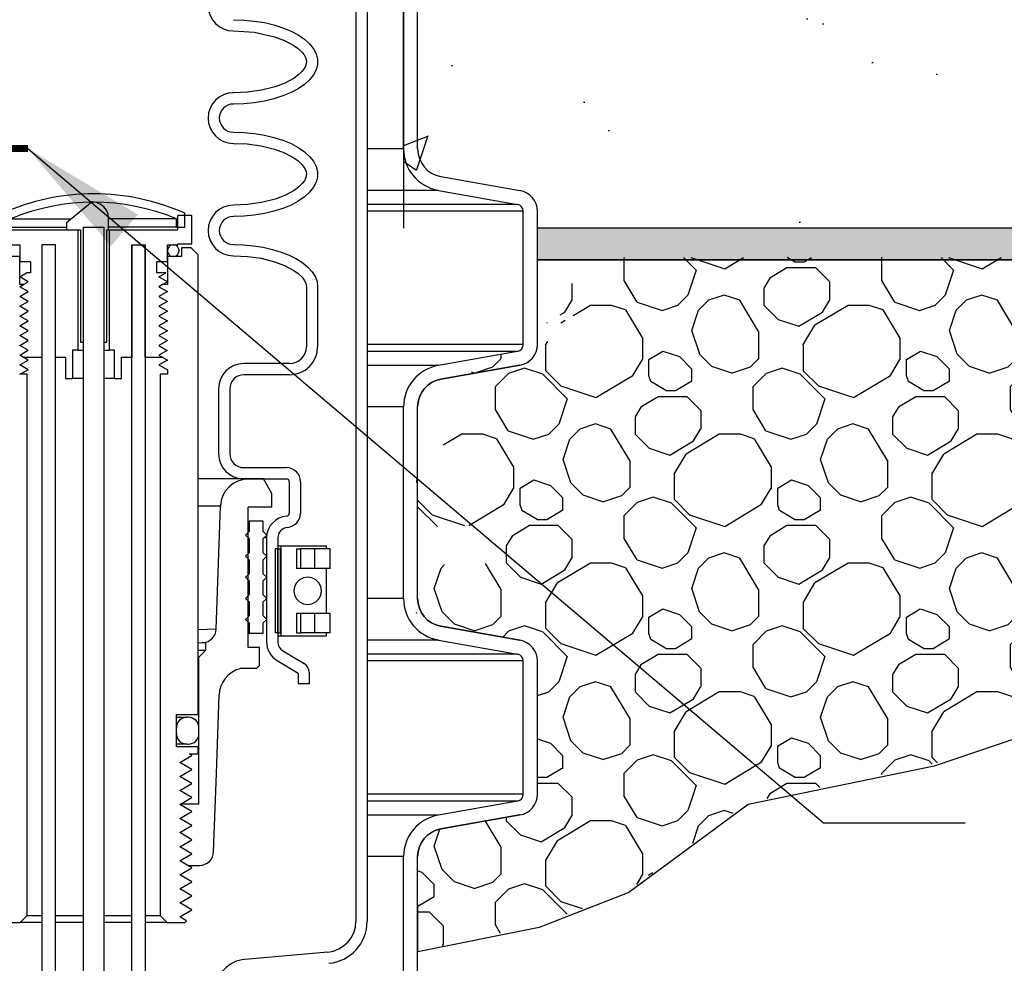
# Model space of a CAD drawing. Extents: x -1276 to 451, y 2026 to 3394.
# Tile 55 of 104: x -537.66 to -528.9, y 3176.04 to 3184.43. Entities that reach past the tile are written whole.
import ezdxf

# ---------------------------------------------------------------- set-up
doc = ezdxf.new("R2010")
doc.units = 0
doc.header["$MEASUREMENT"] = 0
doc.layers.get('0').update_dxf_attribs({"linetype": 'CONTINUOUS'})
doc.layers.get('DEFPOINTS').update_dxf_attribs({"linetype": 'CONTINUOUS'})
for name, color, linetype in [('CONCRETE', 3, 'CONTINUOUS'), ('CONCRETE-HATCH', 2, 'CONTINUOUS'), ('PEAGRAVEL-HATCH', 7, 'CONTINUOUS'), ('SPILL-BUCKET', 1, 'CONTINUOUS'), ('TAG', 3, 'CONTINUOUS'), ('TEXT', 3, 'CONTINUOUS')]:
    doc.layers.add(name, color=color, linetype=linetype)
doc.styles.add('SIMPLEX', font='simplex')
doc.dimstyles.new('DIM12', dxfattribs={"dimscale": 12, "dimtxt": 0.09375, "dimasz": 0.09375, "dimexe": 0.0625, "dimexo": 0.0625, "dimgap": 0.0625, "dimtad": 1, "dimdec": 4, "dimzin": 3, "dimdsep": 46, "dimlunit": 4, "dimtxsty": 'SIMPLEX', "dimcen": 0, "dimclrd": 3, "dimclre": 3, "dimclrt": 3, "dimadec": 0, "dimazin": 0, "dimtfac": 1, "dimtdec": 4, "dimtmove": 0, "dimatfit": 3, "dimfxl": 1, "dimfrac": 2, "dimtolj": 1, "dimtzin": 3, "dimarcsym": 0})

msp = doc.modelspace()

# ---------------------------------------------------------------- hatches: boundary and pattern name
at = {"layer": 'CONCRETE', "linetype": 'Continuous'}
h = msp.add_hatch(color=256, dxfattribs=at)
h.paths.add_polyline_path([(-528.24873, 3182.57429), (-533.04945, 3182.57429), (-533.04945, 3182.29304), (-528.24873, 3182.29304)])
h.paths.add_polyline_path([(-507.17777, 3182.57429), (-528.24873, 3182.57429), (-528.24873, 3182.29304), (-525.17452, 3182.29304), (-507.24806, 3182.29304)])
at = {"layer": 'CONCRETE-HATCH', "linetype": 'Continuous'}
h = msp.add_hatch(dxfattribs=at)
h.set_pattern_fill('AR-CONC', color=256, scale=0.5, style=0)
h.set_pattern_definition([(50, (4863.9127, 1710.789), (3.5863009, -0.3137607), [0.375, -4.125]), (355, (4863.9127, 1710.789), (-0.6937567, 3.7609607), [0.3, -3.3]), (100.4514, (4864.2115, 1710.763), (2.892547, 3.4471977), [0.318701, -3.5057106]), (46.1842, (4863.9127, 1711.789), (5.3362052, -0.827595), [0.5625, -6.1875]), (96.6356, (4864.3574, 1711.72), (4.6733135, 4.8705894), [0.4780514, -5.258565]), (351.1842, (4863.9127, 1711.789), (4.6733097, 4.870593), [0.45, -4.95]), (21, (4864.4127, 1711.539), (2.9845353, -2.0130945), [0.375, -4.125]), (326, (4864.4127, 1711.539), (1.2165767, 3.6257502), [0.3, -3.3]), (71.4514, (4864.6614, 1711.3713), (4.2011131, 1.6126525), [0.318701, -3.5057106]), (37.5, (4863.9127, 1710.7891), (0.06079928, 1.66446927), [0, -3.26, 0, -3.35, 0, -3.3125]), (7.5, (4863.9127, 1710.789), (1.3153477, 1.97205856), [0, -1.91, 0, -3.185, 0, -1.2625]), (327.5, (4862.7977, 1710.7891), (2.66911218, -0.11277436), [0, -1.25, 0, -3.9, 0, -5.175]), (317.5, (4862.2977, 1710.789), (2.9159308, 0.5005249), [0, -1.625, 0, -2.59, 0, -3.675])])
h.paths.add_polyline_path([(-521.24873, 3190.01179), (-525.26624, 3190.01179), (-533.26624, 3191.01179), (-534.90239, 3191.01179), (-534.90239, 3188.65134), (-534.23992, 3188.34981), (-534.23992, 3182.57429), (-521.24873, 3182.57429)])
h.paths.add_polyline_path([(-505.1584, 3187.26024), (-506.2418, 3188.0334), (-505.74737, 3190.01179), (-521.24873, 3190.01179), (-521.24873, 3182.57429), (-507.60611, 3182.57429), (-506.93053, 3185.27755), (-508.00566, 3186.1799)])
at = {"layer": 'PEAGRAVEL-HATCH', "linetype": 'Continuous'}
h = msp.add_hatch(dxfattribs=at)
h.set_pattern_fill('K13', color=256, scale=0.15, angle=45, style=0)
h.set_pattern_definition([(161.565051, (4865.2583, 1712.2383), (-1.14551299, 1.14551298), [0.14626636, -3.47616375]), (198.434949, (4865.3509, 1711.64495), (-1.14551299, -1.14551298), [0.16744596, -3.45498417]), (108.434949, (4864.90135, 1711.76), (-1.14551298, 1.14551299), [0.22028468, -3.40214544]), (120.9637565, (4865.42544, 1711.95976), (-1.14551299, 1.145512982), [0.32483496, -6.35459616]), (341.565051, (4865.7187, 1712.9322), (-1.14551299, 1.14551298), [0.1554204, -3.4670097]), (30.9637565, (4865.5953, 1712.85816), (-1.145512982, -1.14551299), [0.1439368, -6.5354943]), (108.434949, (4865.6122, 1712.6612), (-1.14551298, 1.14551299), [0.05341206, -3.56901807]), (30.9637565, (4865.8322, 1712.58094), (-1.145512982, -1.14551299), [0.16862143, -6.51080967]), (239.0362435, (4865.5244, 1712.434), (1.14551299, 1.145512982), [0.1008757, -6.5785554]), (210.9637565, (4865.6782, 1712.5263), (-1.145512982, -1.14551299), [0.17938317, -6.50004795]), (59.0362435, (4865.9936, 1712.13347), (1.14551299, 1.145512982), [0.12110556, -6.55832556]), (315, (4865.9352, 1712.5263), (2.29102597, -4e-16), [0.17078245, -1.44921754]), (341.565051, (4865.5986, 1712.06856), (-1.14551299, 1.14551298), [0.19435985, -3.4280703]), (30.9637565, (4865.783, 1712.0071), (-1.145512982, -1.14551299), [0.24562133, -6.4338098]), (59.0362435, (4865.4528, 1712.7166), (1.14551299, 1.145512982), [0.16473804, -6.5146931]), (30.9637565, (4865.124, 1712.51936), (-1.145512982, -1.14551299), [0.3834064, -6.2960247]), (341.565051, (4865.95776, 1711.4778), (-1.14551299, 1.14551298), [0.3286329, -3.29379723]), (59.0362435, (4865.8205, 1711.8389), (1.14551299, 1.145512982), [0.20742305, -6.47200807]), (210.9637565, (4866.2218, 1712.1935), (-1.145512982, -1.14551299), [0.34352754, -6.3359036]), (300.9637565, (4866.5322, 1712.15255), (-1.14551299, 1.145512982), [0.29321556, -6.38621554]), (225, (4865.9405, 1711.1387), (-4e-16, -2.29102597), [0.12587075, -1.49412926]), (251.565051, (4866.01495, 1711.3621), (1.14551298, 1.14551299), [0.23552048, -3.38690964]), (18.434949, (4865.7127, 1711.0034), (-1.14551299, -1.14551298), [0.1462591, -3.476171]), (341.565051, (4865.4905, 1711.0775), (-1.14551299, 1.14551298), [0.2342041, -3.388226]), (198.434949, (4865.6348, 1711.63476), (-1.14551299, -1.14551298), [0.1501193, -3.47231085]), (161.565051, (4865.796, 1711.581), (-1.14551299, 1.14551298), [0.1699328, -3.4524973]), (225, (4865.4924, 1711.5873), (-4e-16, -2.29102597), [0.16430493, -1.45569507]), (135, (4866.015, 1711.3621), (-2.29102597, 0), [0.3096043, -1.3103957]), (135, (4865.9578, 1711.4778), (-2.29102597, 0), [0.1941188, -1.4258812]), (180, (4866.4094, 1712.1935), (-1.14551298, 1.14551298), [0.18757007, -2.1034559]), (270, (4865.8205, 1711.8389), (-1.14551298, 1.14551298), [0.22385385, -2.06717212]), (270, (4866.683, 1711.9011), (-1.14551298, 1.14551298), [0.1137452, -2.17728075]), (161.565051, (4866.5322, 1712.15255), (-1.14551299, 1.14551298), [0.12948223, -3.4929479]), (315, (4865.8662, 1712.883), (2.29102597, -4e-16), [0.15646197, -1.46353803]), (90, (4865.9768, 1712.6677), (-1.14551298, 1.14551298), [0.10473996, -2.186286]), (90, (4865.5953, 1712.7119), (-1.14551298, 1.14551298), [0.14628494, -2.14474104]), (0, (4865.746, 1712.5809), (-1.14551298, 1.14551298), [0.08624347, -2.2047825]), (149.0362435, (4865.74597, 1712.58094), (-1.145512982, 1.14551299), [0.1560122, -6.52341894]), (90, (4865.3762, 1711.268), (-1.14551298, 1.14551298), [0.2031168, -2.08790918]), (120.9637565, (4865.49053, 1711.07747), (-1.14551299, 1.145512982), [0.2221811, -6.45725002]), (315, (4864.9013, 1711.76), (2.29102597, -4e-16), [0.150823, -1.469177]), (71.565051, (4864.8317, 1711.969), (1.14551298, 1.14551299), [0.19008, -3.43235013]), (45, (4864.8918, 1712.1493), (0, 2.29102597), [0.12587075, -1.49412926]), (198.434949, (4865.11956, 1712.28456), (-1.14551299, -1.14551298), [0.1462591, -3.476171]), (341.565051, (4865.008, 1711.65335), (-1.14551299, 1.14551298), [0.1939975, -3.42843263]), (45, (4865.3509, 1711.645), (0, 2.29102597), [0.10542878, -1.51457123]), (270, (4865.4254, 1711.9598), (-1.14551298, 1.14551298), [0.2402591, -2.05076686]), (135, (4865.5986, 1712.0686), (-2.29102597, 0), [0.17837246, -1.44162755]), (180, (4865.9352, 1712.5263), (-1.14551298, 1.14551298), [0.2569598, -2.03406617]), (270, (4865.4725, 1712.3475), (-1.14551298, 1.14551298), [0.1528189, -2.13820706]), (270, (4866.0559, 1712.4055), (-1.14551298, 1.14551298), [0.16822163, -2.12280434]), (270, (4865.5375, 1712.9329), (-1.14551298, 1.14551298), [0.07500263, -2.21602334])])
edge = h.paths.add_edge_path()
edge.add_line((-534.13502, 3178.9267), (-534.1177, 3179.28143))
edge.add_arc((-533.86787, 3179.28143), 0.24983, 180, 259.999996)
edge.add_line((-533.91125, 3179.0354), (-533.20763, 3178.91133))
edge.add_arc((-533.24017, 3178.7268), 0.18737, 0, 79.999996, ccw=False)
edge.add_line((-533.0528, 3178.7268), (-533.0528, 3177.54228))
edge.add_arc((-533.24017, 3177.54228), 0.18737, -80.000083, 0, ccw=False)
edge.add_line((-533.20763, 3177.35775), (-533.91278, 3177.23341))
edge.add_arc((-533.8688, 3176.98843), 0.2489, 100.179454, 180.179619)
edge.add_line((-534.1177, 3176.98765), (-534.11507, 3176.14928))
edge.add_line((-534.11507, 3176.14928), (-533.03298, 3176.37917))
edge.add_line((-533.03298, 3176.37917), (-532.23648, 3176.69117))
edge.add_line((-532.23648, 3176.69117), (-531.17447, 3177.47117))
edge.add_line((-531.17447, 3177.47117), (-529.51898, 3177.81437))
edge.add_line((-529.51898, 3177.81437), (-528.22271, 3178.25117))
edge.add_line((-528.22271, 3178.25117), (-527.20755, 3178.93757))
edge.add_line((-527.20755, 3178.93757), (-526.53072, 3179.39624))
edge.add_line((-526.53072, 3179.39624), (-525.84881, 3179.65517))
edge.add_line((-525.84881, 3179.65517), (-524.75556, 3179.71757))
edge.add_line((-524.75556, 3179.71757), (-523.99462, 3180.04058))
edge.add_line((-523.99462, 3180.04058), (-523.74041, 3180.55997))
edge.add_line((-523.74041, 3180.55997), (-523.4749, 3181.37118))
edge.add_line((-523.4749, 3181.37118), (-523.3812, 3182.31428))
edge.add_line((-523.3812, 3182.31428), (-532.71333, 3182.31428))
edge.add_line((-532.71333, 3182.31428), (-532.64312, 3182.27423))
edge.add_line((-532.64312, 3182.27423), (-532.57169, 3182.21986))
edge.add_line((-532.57169, 3182.21986), (-532.51518, 3182.16015))
edge.add_line((-532.51518, 3182.16015), (-532.4864, 3182.11644))
edge.add_line((-532.4864, 3182.11644), (-533.27861, 3182.01173))
edge.add_line((-533.27861, 3182.01173), (-533.12756, 3181.88998))
edge.add_line((-533.12756, 3181.88998), (-533.14941, 3181.82228))
edge.add_line((-533.14941, 3181.82228), (-532.53277, 3181.78326))
edge.add_line((-532.53277, 3181.78326), (-532.99317, 3181.73166))
edge.add_line((-532.99317, 3181.73166), (-532.59301, 3181.72409))
edge.add_line((-532.59301, 3181.72409), (-532.64312, 3181.6889))
edge.add_line((-532.64312, 3181.6889), (-532.72895, 3181.64146))
edge.add_line((-532.72895, 3181.64146), (-532.82544, 3181.60254))
edge.add_line((-532.82544, 3181.60254), (-532.89474, 3181.58122))
edge.add_line((-532.89474, 3181.58122), (-532.9683, 3181.56523))
edge.add_line((-532.9683, 3181.56523), (-533.044, 3181.5535))
edge.add_line((-533.044, 3181.5535), (-533.12183, 3181.54604))
edge.add_line((-533.12183, 3181.54604), (-533.20073, 3181.5439))
edge.add_line((-533.20073, 3181.5439), (-533.21794, 3181.54039))
edge.add_line((-533.21794, 3181.54039), (-533.23379, 3181.53326))
edge.add_line((-533.23379, 3181.53326), (-533.85856, 3181.17288))
edge.add_line((-533.85856, 3181.17288), (-533.88015, 3181.14937))
edge.add_line((-533.88015, 3181.14937), (-533.88948, 3181.1185))
edge.add_line((-533.88948, 3181.1185), (-533.88948, 3180.46387))
edge.add_line((-533.88948, 3180.46387), (-533.87199, 3180.42166))
edge.add_line((-533.87199, 3180.42166), (-533.82977, 3180.40417))
edge.add_line((-533.82977, 3180.40417), (-534.39886, 3180.28014))
edge.add_line((-534.39886, 3180.28014), (-533.34817, 3180.39452))
edge.add_line((-533.34817, 3180.39452), (-533.3082, 3180.36813))
edge.add_line((-533.3082, 3180.36813), (-533.28426, 3180.33381))
edge.add_line((-533.28426, 3180.33381), (-534.1177, 3180.25547))
edge.add_line((-534.1177, 3180.25547), (-534.1177, 3179.91473))
edge.add_line((-534.1177, 3179.91473), (-533.28252, 3179.94537))
edge.add_line((-533.28252, 3179.94537), (-533.3082, 3179.90713))
edge.add_line((-533.3082, 3179.90713), (-533.35747, 3179.87745))
edge.add_line((-533.35747, 3179.87745), (-533.39264, 3179.87215))
edge.add_line((-533.39264, 3179.87215), (-533.4416, 3179.86058))
edge.add_line((-533.4416, 3179.86058), (-533.47708, 3179.83611))
edge.add_line((-533.47708, 3179.83611), (-533.49913, 3179.8057))
edge.add_line((-533.49913, 3179.8057), (-533.51312, 3179.75167))
edge.add_line((-533.51312, 3179.75167), (-533.51312, 3179.59175))
edge.add_line((-533.51312, 3179.59175), (-534.13502, 3179.57706))
edge.add_line((-534.13502, 3179.57706), (-534.13502, 3178.9267))

# ---------------------------------------------------------------- linework, layer by layer
msp.add_lwpolyline([(-528.22634, 3178.22994), (-529.52262, 3177.79314), (-531.1781, 3177.44993), (-532.24011, 3176.66993), (-533.03662, 3176.35793), (-534.11504, 3176.14019), (-534.11504, 3176.14019), (-534.1177, 3176.98765, -0.3657464), (-533.91125, 3177.23368), (-533.20763, 3177.35775, 0.3639711), (-533.0528, 3177.54228), (-533.0528, 3178.7268, 0.3639755), (-533.20763, 3178.91133), (-533.91125, 3179.0354, -0.3639702), (-534.1177, 3179.28143), (-534.1177, 3180.98492, -0.3639694), (-533.91125, 3181.23095), (-533.20763, 3181.35502, 0.3639651), (-533.0528, 3181.53954), (-533.0528, 3182.29304), (-523.38483, 3182.29304)], format="xyb")
at = {"layer": 'CONCRETE', "color": 3}
for p, q in [((-507.17777, 3182.57429), (-533.05149, 3182.57429)), ((-507.24806, 3182.29304), (-533.0528, 3182.29304))]:
    msp.add_line(p, q, dxfattribs=at)
at = {"layer": 'DEFPOINTS', "linetype": 'Continuous'}
msp.add_lwpolyline([(-534.23939, 3182.57429), (-534.23939, 3188.34981), (-534.90186, 3188.65134), (-534.90186, 3191.01179)], dxfattribs=at)
at = {"layer": 'SPILL-BUCKET', "color": 1, "linetype": 'Continuous'}
for p, q in [((-534.66669, 3190.61039), (-534.66669, 3176.41283)), ((-534.56676, 3190.61039), (-534.56676, 3176.41283)), ((-534.24261, 3183.2787), (-534.24261, 3184.98219)), ((-534.1177, 3183.2787), (-534.1177, 3184.98219)), ((-535.7566, 3184.42672), (-535.66266, 3184.42377)), ((-535.66266, 3184.42377), (-535.57021, 3184.41495)), ((-535.57021, 3184.41495), (-535.48069, 3184.40041)), ((-535.48069, 3184.40041), (-535.39553, 3184.38037)), ((-535.7566, 3184.32679), (-535.57116, 3184.31462)), ((-535.57116, 3184.31462), (-535.3906, 3184.27482)), ((-535.39553, 3184.38037), (-535.31606, 3184.35515)), ((-535.31606, 3184.35515), (-535.24354, 3184.32515)), ((-535.24354, 3184.32515), (-535.17911, 3184.29085)), ((-535.3906, 3184.27482), (-535.3027, 3184.24238)), ((-535.3027, 3184.24238), (-535.21977, 3184.19846)), ((-535.17911, 3184.29085), (-535.12379, 3184.25277)), ((-535.12379, 3184.25277), (-535.07844, 3184.21154)), ((-535.21977, 3184.19846), (-535.18145, 3184.17099)), ((-535.18145, 3184.17099), (-535.14718, 3184.13866)), ((-535.14718, 3184.13866), (-535.1277, 3184.11353)), ((-535.07844, 3184.21154), (-535.04379, 3184.16778)), ((-535.04379, 3184.16778), (-535.02039, 3184.1222)), ((-535.1277, 3184.11353), (-535.11328, 3184.08531)), ((-535.11328, 3184.08531), (-535.10709, 3184.05477)), ((-535.10709, 3184.05477), (-535.11152, 3184.024)), ((-535.02039, 3184.1222), (-535.00859, 3184.07551)), ((-535.00859, 3184.07551), (-535.00859, 3184.02845)), ((-535.14366, 3183.96931), (-535.17742, 3183.93624)), ((-535.12476, 3183.9952), (-535.14366, 3183.96931)), ((-535.11152, 3184.024), (-535.12476, 3183.9952)), ((-535.02039, 3183.98176), (-535.04379, 3183.93618)), ((-535.00859, 3184.02845), (-535.02039, 3183.98176)), ((-535.21547, 3183.90828), (-535.29819, 3183.86351)), ((-535.17742, 3183.93624), (-535.21547, 3183.90828)), ((-535.07844, 3183.89242), (-535.12379, 3183.85118)), ((-535.04379, 3183.93618), (-535.07844, 3183.89242)), ((-535.7566, 3183.77717), (-535.76258, 3183.77717)), ((-535.63124, 3183.78259), (-535.7566, 3183.77717)), ((-535.50743, 3183.79988), (-535.63124, 3183.78259)), ((-535.38617, 3183.83052), (-535.50743, 3183.79988)), ((-535.29819, 3183.86351), (-535.38617, 3183.83052)), ((-535.24354, 3183.7788), (-535.31606, 3183.7488)), ((-535.17911, 3183.81311), (-535.24354, 3183.7788)), ((-535.12379, 3183.85118), (-535.17911, 3183.81311)), ((-535.48069, 3183.70355), (-535.57021, 3183.68901)), ((-535.39553, 3183.72359), (-535.48069, 3183.70355)), ((-535.31606, 3183.7488), (-535.39553, 3183.72359)), ((-535.66266, 3183.68019), (-535.7566, 3183.67723)), ((-535.57021, 3183.68901), (-535.66266, 3183.68019)), ((-535.7566, 3183.4274), (-535.66266, 3183.42445)), ((-535.66266, 3183.42445), (-535.57021, 3183.41563)), ((-535.57021, 3183.41563), (-535.48069, 3183.40109)), ((-535.48069, 3183.40109), (-535.39553, 3183.38105)), ((-535.39553, 3183.38105), (-535.31606, 3183.35583)), ((-535.31606, 3183.35583), (-535.24354, 3183.32584)), ((-535.7566, 3183.32747), (-535.63248, 3183.32219)), ((-535.63248, 3183.32219), (-535.51039, 3183.30535)), ((-535.51039, 3183.30535), (-535.3906, 3183.2755)), ((-535.3906, 3183.2755), (-535.3027, 3183.24306)), ((-535.24354, 3183.32584), (-535.17911, 3183.29153)), ((-535.17911, 3183.29153), (-535.12379, 3183.25346)), ((-535.12379, 3183.25346), (-535.07844, 3183.21222)), ((-535.3027, 3183.24306), (-535.21977, 3183.19915)), ((-535.21977, 3183.19915), (-535.18145, 3183.17167)), ((-535.18145, 3183.17167), (-535.14718, 3183.13934)), ((-535.07844, 3183.21222), (-535.04379, 3183.16846)), ((-535.04379, 3183.16846), (-535.02039, 3183.12288)), ((-535.14718, 3183.13934), (-535.1277, 3183.11421)), ((-535.1277, 3183.11421), (-535.11328, 3183.08599)), ((-535.11328, 3183.08599), (-535.10709, 3183.05545)), ((-535.02039, 3183.12288), (-535.00859, 3183.07619)), ((-535.12476, 3182.99588), (-535.14366, 3182.96999)), ((-535.11152, 3183.02468), (-535.12476, 3182.99588)), ((-535.10709, 3183.05545), (-535.11152, 3183.02468)), ((-535.00859, 3183.02913), (-535.02039, 3182.98244)), ((-535.00859, 3183.07619), (-535.00859, 3183.02913)), ((-533.91125, 3183.03266), (-533.20763, 3182.9086)), ((-535.21547, 3182.90896), (-535.29819, 3182.86419)), ((-535.17742, 3182.93692), (-535.21547, 3182.90896)), ((-535.14366, 3182.96999), (-535.17742, 3182.93692)), ((-535.04379, 3182.93686), (-535.07844, 3182.8931)), ((-535.02039, 3182.98244), (-535.04379, 3182.93686)), ((-533.93294, 3182.90965), (-533.22932, 3182.78558)), ((-535.38617, 3182.83121), (-535.50743, 3182.80056)), ((-535.29819, 3182.86419), (-535.38617, 3182.83121)), ((-535.17911, 3182.81379), (-535.24354, 3182.77949)), ((-535.12379, 3182.85186), (-535.17911, 3182.81379)), ((-535.07844, 3182.8931), (-535.12379, 3182.85186)), ((-537.01334, 3182.80921), (-537.24108, 3182.6226)), ((-536.97538, 3182.80243), (-537.01334, 3182.80921)), ((-536.93992, 3182.78748), (-536.97538, 3182.80243)), ((-536.90937, 3182.76438), (-536.93992, 3182.78748)), ((-536.88598, 3182.7339), (-536.90937, 3182.76438)), ((-536.87113, 3182.69833), (-536.88598, 3182.7339)), ((-535.63124, 3182.78328), (-535.7566, 3182.77785)), ((-535.50743, 3182.80056), (-535.63124, 3182.78328)), ((-535.31606, 3182.74949), (-535.39553, 3182.72427)), ((-535.24354, 3182.77949), (-535.31606, 3182.74949)), ((-536.86593, 3182.66008), (-536.87113, 3182.69833)), ((-536.86593, 3182.56015), (-536.86593, 3182.66008)), ((-536.1257, 3182.68506), (-536.25061, 3182.68506)), ((-536.25061, 3182.56015), (-536.25061, 3182.68506)), ((-536.1257, 3182.43523), (-536.1257, 3182.68506)), ((-535.66266, 3182.68087), (-535.7566, 3182.67792)), ((-535.57021, 3182.68969), (-535.66266, 3182.68087)), ((-535.48069, 3182.70423), (-535.57021, 3182.68969)), ((-535.39553, 3182.72427), (-535.48069, 3182.70423)), ((-533.17771, 3181.53954), (-533.17771, 3182.72407)), ((-533.0528, 3181.53954), (-533.0528, 3182.72407)), ((-537.74959, 3182.56015), (-537.14065, 3182.56015)), ((-537.24108, 3182.6226), (-537.24108, 3182.56015)), ((-537.24108, 3182.56015), (-537.11721, 3182.56015)), ((-537.14065, 3182.56015), (-537.14065, 3181.48838)), ((-537.11721, 3182.56015), (-537.11721, 3181.56083)), ((-537.09317, 3182.58228), (-537.09317, 3181.56083)), ((-536.9058, 3181.56083), (-536.9058, 3182.58228)), ((-536.88299, 3182.56015), (-536.86593, 3182.56015)), ((-536.88299, 3181.56083), (-536.88299, 3182.56015)), ((-536.85955, 3181.48838), (-536.85955, 3182.56015)), ((-536.85955, 3182.56015), (-536.25061, 3182.56015)), ((-537.74959, 3182.42524), (-537.65715, 3182.42524)), ((-537.65715, 3182.42524), (-537.65715, 3182.27534)), ((-537.45979, 3182.42524), (-537.45979, 3181.42592)), ((-537.33987, 3182.42524), (-537.45979, 3182.42524)), ((-537.33987, 3182.42524), (-537.45979, 3182.42524)), ((-537.45979, 3182.42524), (-537.45979, 3171.11797)), ((-537.33987, 3171.11797), (-537.33987, 3182.42524)), ((-537.33987, 3181.42592), (-537.33987, 3182.42524)), ((-536.66033, 3171.11797), (-536.66033, 3182.42524)), ((-536.66033, 3182.42524), (-536.66033, 3181.42592)), ((-536.66033, 3182.42524), (-536.54041, 3182.42524)), ((-536.54041, 3182.42524), (-536.54041, 3171.11797)), ((-536.54041, 3181.42592), (-536.54041, 3182.42524)), ((-536.34305, 3182.27534), (-536.34305, 3182.42524)), ((-536.34305, 3182.42524), (-536.25061, 3182.42524)), ((-536.25061, 3182.43523), (-536.1257, 3182.43523)), ((-536.25061, 3182.42524), (-536.25061, 3182.43523)), ((-535.7566, 3182.42809), (-535.66626, 3182.42535)), ((-535.66626, 3182.42535), (-535.57724, 3182.4172)), ((-535.57724, 3182.4172), (-535.49083, 3182.40373)), ((-535.49083, 3182.40373), (-535.40829, 3182.38516)), ((-535.40829, 3182.38516), (-535.33084, 3182.36175)), ((-535.7566, 3182.32816), (-535.63203, 3182.32284)), ((-535.63203, 3182.32284), (-535.50951, 3182.30587)), ((-535.50951, 3182.30587), (-535.3893, 3182.27578)), ((-535.33084, 3182.36175), (-535.2596, 3182.33384)), ((-535.2596, 3182.33384), (-535.1956, 3182.30185)), ((-535.1956, 3182.30185), (-535.13978, 3182.26622)), ((-537.56222, 3182.27534), (-537.65715, 3182.27534)), ((-537.56222, 3182.27534), (-537.56222, 3182.17541)), ((-536.43798, 3182.17541), (-536.43798, 3182.27534)), ((-536.34305, 3182.27534), (-536.43798, 3182.27534)), ((-535.3893, 3182.27578), (-535.30095, 3182.24297)), ((-535.30095, 3182.24297), (-535.2176, 3182.19843)), ((-535.13978, 3182.26622), (-535.09296, 3182.2275)), ((-535.09296, 3182.2275), (-535.05582, 3182.18623)), ((-537.65715, 3182.14043), (-537.59657, 3182.17541)), ((-537.58186, 3182.09696), (-537.65715, 3182.14043)), ((-537.56222, 3182.17541), (-537.59657, 3182.17541)), ((-536.35776, 3182.17541), (-536.43798, 3182.17541)), ((-536.41834, 3182.14043), (-536.35776, 3182.17541)), ((-536.34305, 3182.09696), (-536.41834, 3182.14043)), ((-535.2176, 3182.19843), (-535.17959, 3182.17088)), ((-535.17959, 3182.17088), (-535.14574, 3182.13841)), ((-535.14574, 3182.13841), (-535.12644, 3182.11301)), ((-535.12644, 3182.11301), (-535.11244, 3182.08448)), ((-535.05582, 3182.18623), (-535.02889, 3182.14303)), ((-535.02889, 3182.14303), (-535.01257, 3182.09852)), ((-537.62426, 3182.07248), (-537.58186, 3182.09696)), ((-536.38546, 3182.07248), (-536.34305, 3182.09696)), ((-535.11244, 3182.08448), (-535.10704, 3182.05334)), ((-535.10704, 3182.05334), (-535.10704, 3181.52003)), ((-535.01257, 3182.09852), (-535.00711, 3182.05334)), ((-535.00711, 3182.05334), (-535.00711, 3181.52003)), ((-537.11721, 3181.56083), (-537.09317, 3181.56083)), ((-536.9058, 3181.56083), (-536.88299, 3181.56083)), ((-537.62426, 3181.42592), (-537.45979, 3181.42592)), ((-537.33987, 3181.42592), (-537.24993, 3181.42592)), ((-537.24993, 3181.42592), (-537.24993, 3181.23855)), ((-537.18747, 3181.48838), (-537.18747, 3181.23855)), ((-537.14065, 3181.48838), (-537.18747, 3181.48838)), ((-537.14065, 3181.48838), (-537.12825, 3181.48838)), ((-537.12825, 3181.48838), (-537.09321, 3181.48838)), ((-536.90573, 3181.48838), (-536.87161, 3181.48838)), ((-536.87161, 3181.48838), (-536.85955, 3181.48838)), ((-536.81273, 3181.48838), (-536.85955, 3181.48838)), ((-536.81273, 3181.23855), (-536.81273, 3181.48838)), ((-536.75027, 3181.42592), (-536.66033, 3181.42592)), ((-536.75027, 3181.23855), (-536.75027, 3181.42592)), ((-536.54041, 3181.42592), (-536.38546, 3181.42592)), ((-533.22932, 3181.47803), (-533.93294, 3181.35397)), ((-535.25694, 3181.37014), (-535.66351, 3181.37014)), ((-533.20763, 3181.35502), (-533.91125, 3181.23095)), ((-537.24993, 3181.23855), (-537.18747, 3181.23855)), ((-537.18104, 3181.23855), (-537.18747, 3181.23855)), ((-537.16219, 3181.23855), (-537.18104, 3181.23855)), ((-537.13222, 3181.23855), (-537.16219, 3181.23855)), ((-537.09317, 3181.23855), (-537.13222, 3181.23855)), ((-536.86722, 3181.23855), (-536.90578, 3181.23855)), ((-536.83765, 3181.23855), (-536.86722, 3181.23855)), ((-536.81907, 3181.23855), (-536.83765, 3181.23855)), ((-536.81273, 3181.23855), (-536.81907, 3181.23855)), ((-536.81273, 3181.23855), (-536.75027, 3181.23855)), ((-535.25694, 3181.2702), (-535.66351, 3181.2702)), ((-535.88836, 3181.14529), (-535.88836, 3180.56993)), ((-535.78843, 3181.14529), (-535.78843, 3180.56993)), ((-534.24261, 3179.28143), (-534.24261, 3180.98492)), ((-534.1177, 3179.28143), (-534.1177, 3180.98492)), ((-535.66351, 3180.44502), (-535.2844, 3180.44502)), ((-535.66351, 3180.34509), (-535.2844, 3180.34509)), ((-535.25942, 3180.3201), (-535.25942, 3180.03905)), ((-535.15948, 3180.3201), (-535.15948, 3180.03905)), ((-535.46115, 3179.8211), (-535.46115, 3178.89626)), ((-535.36122, 3179.8211), (-535.36122, 3178.89626)), ((-535.36122, 3179.74993), (-535.34849, 3179.74993)), ((-535.34849, 3179.74993), (-535.3354, 3179.74993)), ((-535.33539, 3179.74993), (-535.33539, 3178.95047)), ((-535.33539, 3179.74993), (-535.32949, 3179.74993)), ((-535.32949, 3179.74993), (-535.31214, 3179.74993)), ((-535.31214, 3179.74993), (-535.28434, 3179.74993)), ((-535.28434, 3179.74993), (-535.24771, 3179.74993)), ((-535.24771, 3179.74993), (-535.20438, 3179.74993)), ((-535.20438, 3179.74993), (-535.15687, 3179.74993)), ((-535.15687, 3179.74993), (-535.10794, 3179.74993)), ((-535.10794, 3179.74993), (-535.06042, 3179.74993)), ((-535.06042, 3179.74993), (-535.01709, 3179.74993)), ((-535.01709, 3179.74993), (-534.98046, 3179.74993)), ((-534.98046, 3179.74993), (-534.95267, 3179.74993)), ((-534.95267, 3179.74993), (-534.93532, 3179.74993)), ((-534.93532, 3179.74993), (-534.92942, 3179.74993)), ((-534.92942, 3179.72494), (-534.92942, 3179.74993)), ((-535.36122, 3179.72494), (-535.3862, 3179.72494)), ((-535.3862, 3179.72494), (-535.3862, 3178.97546)), ((-535.36122, 3179.72494), (-535.36122, 3178.97546)), ((-535.36122, 3178.97546), (-535.36122, 3179.72494)), ((-535.36122, 3179.72494), (-535.33624, 3179.72494)), ((-535.33582, 3179.72494), (-535.33624, 3179.72494)), ((-535.33624, 3178.97546), (-535.33624, 3179.72494)), ((-535.33539, 3179.72494), (-535.33582, 3179.72494)), ((-535.19397, 3179.72494), (-535.1576, 3179.72494)), ((-535.19397, 3179.72494), (-535.19397, 3179.55006)), ((-535.09973, 3179.72494), (-535.15761, 3179.72494)), ((-535.1576, 3179.55006), (-535.1576, 3179.72494)), ((-535.03576, 3179.72494), (-535.09973, 3179.72494)), ((-534.98933, 3179.72494), (-535.03576, 3179.72494)), ((-535.03576, 3179.72494), (-535.03576, 3179.55006)), ((-534.95042, 3179.72494), (-534.98933, 3179.72494)), ((-534.92107, 3179.72494), (-534.95042, 3179.72494)), ((-534.92357, 3179.72494), (-534.92942, 3179.72494)), ((-534.92161, 3179.72494), (-534.92357, 3179.72494)), ((-534.90282, 3179.72494), (-534.92107, 3179.72494)), ((-534.89663, 3179.72494), (-534.90282, 3179.72494)), ((-534.89663, 3179.55006), (-534.89663, 3179.72494)), ((-535.33582, 3179.55006), (-535.33623, 3179.55006)), ((-535.33539, 3179.55006), (-535.33582, 3179.55006)), ((-535.1576, 3179.55006), (-535.19397, 3179.55006)), ((-535.09973, 3179.55006), (-535.1576, 3179.55006)), ((-535.03576, 3179.55006), (-535.09973, 3179.55006)), ((-534.98933, 3179.55006), (-535.03576, 3179.55006)), ((-534.95042, 3179.55006), (-534.98933, 3179.55006)), ((-534.92107, 3179.55006), (-534.95042, 3179.55006)), ((-534.92357, 3179.55006), (-534.92942, 3179.55006)), ((-534.92942, 3179.15034), (-534.92942, 3179.55005)), ((-534.92161, 3179.55006), (-534.92357, 3179.55006)), ((-534.90282, 3179.55006), (-534.92107, 3179.55006)), ((-534.89663, 3179.55006), (-534.90282, 3179.55006)), ((-535.33615, 3179.44192), (-535.3354, 3179.44282)), ((-535.33623, 3179.15034), (-535.33582, 3179.15034)), ((-535.33582, 3179.15034), (-535.33539, 3179.15034)), ((-535.19397, 3179.15034), (-535.19397, 3178.97546)), ((-535.19397, 3179.15034), (-535.1576, 3179.15034)), ((-535.1576, 3178.97546), (-535.1576, 3179.15034)), ((-535.1576, 3179.15034), (-535.09973, 3179.15034)), ((-535.09973, 3179.15034), (-535.03576, 3179.15034)), ((-535.03576, 3179.15034), (-535.03576, 3178.97546)), ((-535.03576, 3179.15034), (-534.98933, 3179.15034)), ((-534.98933, 3179.15034), (-534.95042, 3179.15034)), ((-534.95042, 3179.15034), (-534.92107, 3179.15034)), ((-534.92942, 3179.15034), (-534.92357, 3179.15034)), ((-534.92357, 3179.15034), (-534.92161, 3179.15034)), ((-534.92107, 3179.15034), (-534.90282, 3179.15034)), ((-534.90282, 3179.15034), (-534.89663, 3179.15034)), ((-534.89663, 3178.97546), (-534.89663, 3179.15034)), ((-535.36122, 3178.97546), (-535.3862, 3178.97546)), ((-535.36122, 3178.97546), (-535.33624, 3178.97546)), ((-535.33582, 3178.97546), (-535.33624, 3178.97546)), ((-535.33539, 3178.97546), (-535.33582, 3178.97546)), ((-535.19397, 3178.97546), (-535.1576, 3178.97546)), ((-535.09973, 3178.97546), (-535.15761, 3178.97546)), ((-535.03576, 3178.97546), (-535.09973, 3178.97546)), ((-534.98933, 3178.97546), (-535.03576, 3178.97546)), ((-534.95042, 3178.97546), (-534.98933, 3178.97546)), ((-534.92107, 3178.97546), (-534.95042, 3178.97546)), ((-534.92942, 3178.95047), (-534.92942, 3178.97546)), ((-534.92357, 3178.97546), (-534.92942, 3178.97546)), ((-534.92161, 3178.97546), (-534.92357, 3178.97546)), ((-534.90282, 3178.97546), (-534.92107, 3178.97546)), ((-534.89663, 3178.97546), (-534.90282, 3178.97546)), ((-533.91125, 3179.0354), (-533.20763, 3178.91133)), ((-535.36122, 3178.95047), (-535.34849, 3178.95047)), ((-535.34849, 3178.95047), (-535.3354, 3178.95047)), ((-535.33539, 3178.95047), (-535.32949, 3178.95047)), ((-535.32949, 3178.95047), (-535.31214, 3178.95047)), ((-535.31214, 3178.95047), (-535.28434, 3178.95047)), ((-535.28434, 3178.95047), (-535.24771, 3178.95047)), ((-535.24771, 3178.95047), (-535.20438, 3178.95047)), ((-535.20438, 3178.95047), (-535.15687, 3178.95047)), ((-535.15687, 3178.95047), (-535.10794, 3178.95047)), ((-535.10794, 3178.95047), (-535.06042, 3178.95047)), ((-535.06042, 3178.95047), (-535.01709, 3178.95047)), ((-535.01709, 3178.95047), (-534.98046, 3178.95047)), ((-534.98046, 3178.95047), (-534.95267, 3178.95047)), ((-534.95267, 3178.95047), (-534.93532, 3178.95047)), ((-534.93532, 3178.95047), (-534.92942, 3178.95047)), ((-533.93294, 3178.91238), (-533.22932, 3178.78831)), ((-535.31553, 3178.8158), (-535.1271, 3178.70341)), ((-535.36672, 3178.72998), (-535.18134, 3178.6194)), ((-533.17771, 3177.54228), (-533.17771, 3178.7268)), ((-533.0528, 3177.54228), (-533.0528, 3178.7268)), ((-535.18134, 3178.6194), (-535.18134, 3178.52264)), ((-535.08141, 3178.62295), (-535.08141, 3178.52264)), ((-535.08141, 3178.52264), (-535.18134, 3178.52264)), ((-536.2631, 3178.22711), (-536.20402, 3178.22711)), ((-536.20402, 3178.22711), (-536.17718, 3178.22711)), ((-536.20404, 3177.98727), (-536.2631, 3177.98727)), ((-536.17718, 3177.98727), (-536.20404, 3177.98727)), ((-533.22932, 3177.48077), (-533.93294, 3177.3567)), ((-536.22074, 3177.45822), (-536.06324, 3177.45822)), ((-533.20763, 3177.35775), (-533.91125, 3177.23368)), ((-534.24261, 3175.78382), (-534.24261, 3176.98765)), ((-534.1177, 3175.78382), (-534.1177, 3176.98765)), ((-534.91756, 3176.13906), (-535.65358, 3176.07466))]:
    msp.add_line(p, q, dxfattribs=at)
at = {"layer": 'SPILL-BUCKET', "color": 7}
for p, q in [((-534.24261, 3183.2787), (-534.56676, 3183.2787)), ((-533.93294, 3182.90965), (-534.56676, 3182.90965)), ((-533.22932, 3182.78558), (-534.56676, 3182.78558)), ((-537.73709, 3182.65723), (-537.19881, 3182.65723)), ((-536.2631, 3182.65723), (-536.86593, 3182.65723)), ((-533.17771, 3182.72407), (-534.56676, 3182.72407)), ((-537.73709, 3182.58228), (-537.24108, 3182.58228)), ((-536.2631, 3182.58228), (-536.86593, 3182.58228)), ((-533.17771, 3181.53954), (-534.56676, 3181.53954)), ((-533.22932, 3181.47803), (-534.56676, 3181.47803)), ((-533.93294, 3181.35397), (-534.56676, 3181.35397)), ((-534.24261, 3180.98492), (-534.56676, 3180.98492)), ((-535.62141, 3180.34509), (-536.07073, 3180.34509)), ((-535.87108, 3180.10398), (-536.07073, 3180.10398)), ((-534.24261, 3179.28143), (-534.56676, 3179.28143)), ((-535.90928, 3179.01026), (-536.07073, 3179.00475)), ((-533.93294, 3178.91238), (-534.56676, 3178.91238)), ((-533.22932, 3178.78831), (-534.56676, 3178.78831)), ((-533.17771, 3178.7268), (-534.56676, 3178.7268)), ((-533.17771, 3177.54228), (-534.56676, 3177.54228)), ((-533.22932, 3177.48077), (-534.56676, 3177.48077)), ((-533.93294, 3177.3567), (-534.56676, 3177.3567)), ((-534.24261, 3176.98765), (-534.56676, 3176.98765))]:
    msp.add_line(p, q, dxfattribs=at)
at = {"layer": 'SPILL-BUCKET', "color": 7, "linetype": 'Continuous'}
for p, q in [((-536.2631, 3182.58228), (-536.2631, 3182.65723)), ((-536.18815, 3182.58228), (-536.18815, 3182.7066)), ((-536.2631, 3182.58228), (-536.18815, 3182.58228)), ((-535.62452, 3179.97034), (-535.61817, 3179.97034)), ((-535.61817, 3179.97034), (-535.61604, 3179.97034)), ((-535.49113, 3179.97034), (-535.61604, 3179.97034)), ((-535.61604, 3179.97034), (-535.61604, 3179.87666)), ((-535.49113, 3179.87666), (-535.49113, 3179.97034)), ((-535.61604, 3179.87666), (-535.64727, 3179.84543)), ((-535.64727, 3179.84543), (-535.61604, 3179.8142)), ((-535.62452, 3179.87666), (-535.61817, 3179.87666)), ((-535.61817, 3179.87666), (-535.61604, 3179.87666)), ((-535.4599, 3179.84543), (-535.49113, 3179.87666)), ((-535.49113, 3179.8142), (-535.4599, 3179.84543)), ((-535.62452, 3179.8142), (-535.61817, 3179.8142)), ((-535.61817, 3179.8142), (-535.61604, 3179.8142)), ((-535.61604, 3179.8142), (-535.61604, 3179.68928)), ((-535.49113, 3179.68928), (-535.49113, 3179.8142)), ((-535.46693, 3179.8211), (-535.48426, 3179.8211)), ((-535.46115, 3179.8211), (-535.46693, 3179.8211)), ((-535.61604, 3179.68928), (-535.64727, 3179.65806)), ((-535.62452, 3179.68928), (-535.61817, 3179.68928)), ((-535.61817, 3179.68928), (-535.61604, 3179.68928)), ((-535.4599, 3179.65806), (-535.49113, 3179.68928)), ((-535.64727, 3179.65806), (-535.61604, 3179.62683)), ((-535.62452, 3179.62683), (-535.61817, 3179.62683)), ((-535.61817, 3179.62683), (-535.61604, 3179.62683)), ((-535.61604, 3179.62683), (-535.61604, 3179.50191)), ((-535.49113, 3179.62683), (-535.4599, 3179.65806)), ((-535.49113, 3179.50191), (-535.49113, 3179.62683)), ((-535.61604, 3179.50191), (-535.64727, 3179.47068)), ((-535.62452, 3179.50191), (-535.61817, 3179.50191)), ((-535.61817, 3179.50191), (-535.61604, 3179.50191)), ((-535.4599, 3179.47068), (-535.49113, 3179.50191)), ((-535.64727, 3179.47068), (-535.61604, 3179.43946)), ((-535.62452, 3179.43946), (-535.61817, 3179.43946)), ((-535.61817, 3179.43946), (-535.61604, 3179.43946)), ((-535.61604, 3179.43946), (-535.61604, 3179.31454)), ((-535.49113, 3179.43946), (-535.4599, 3179.47068)), ((-535.49113, 3179.31454), (-535.49113, 3179.43946)), ((-535.19425, 3179.42124), (-535.21157, 3179.38755)), ((-535.16728, 3179.44798), (-535.19425, 3179.42124)), ((-535.13328, 3179.46515), (-535.16728, 3179.44798)), ((-535.09561, 3179.47107), (-535.13328, 3179.46515)), ((-535.05793, 3179.46515), (-535.09561, 3179.47107)), ((-535.02393, 3179.44798), (-535.05793, 3179.46515)), ((-534.99696, 3179.42124), (-535.02393, 3179.44798)), ((-534.97964, 3179.38755), (-534.99696, 3179.42124)), ((-535.61604, 3179.31454), (-535.64727, 3179.28331)), ((-535.62452, 3179.31454), (-535.61817, 3179.31454)), ((-535.61817, 3179.31454), (-535.61604, 3179.31454)), ((-535.4599, 3179.28331), (-535.49113, 3179.31454)), ((-535.21157, 3179.38755), (-535.21754, 3179.3502)), ((-535.21754, 3179.3502), (-535.21157, 3179.31285)), ((-535.21157, 3179.31285), (-535.19425, 3179.27915)), ((-534.99696, 3179.27915), (-534.97964, 3179.31285)), ((-534.97367, 3179.3502), (-534.97964, 3179.38755)), ((-534.97964, 3179.31285), (-534.97367, 3179.3502)), ((-535.64727, 3179.28331), (-535.61604, 3179.25208)), ((-535.62452, 3179.25208), (-535.61817, 3179.25208)), ((-535.61817, 3179.25208), (-535.61604, 3179.25208)), ((-535.61604, 3179.25208), (-535.61604, 3179.12717)), ((-535.49113, 3179.25208), (-535.4599, 3179.28331)), ((-535.49113, 3179.12717), (-535.49113, 3179.25208)), ((-535.19425, 3179.27915), (-535.16728, 3179.25242)), ((-535.16728, 3179.25242), (-535.13328, 3179.23525)), ((-535.13328, 3179.23525), (-535.09561, 3179.22933)), ((-535.11906, 3179.22924), (-535.11872, 3179.2294)), ((-535.09561, 3179.22933), (-535.05793, 3179.23525)), ((-535.05793, 3179.23525), (-535.02393, 3179.25242)), ((-535.02393, 3179.25242), (-534.99696, 3179.27915)), ((-535.61604, 3179.12717), (-535.64727, 3179.09594)), ((-535.64727, 3179.09594), (-535.61604, 3179.06471)), ((-535.62452, 3179.12717), (-535.61817, 3179.12717)), ((-535.62452, 3179.06471), (-535.61817, 3179.06471)), ((-535.61817, 3179.12717), (-535.61604, 3179.12717)), ((-535.61817, 3179.06471), (-535.61604, 3179.06471)), ((-535.61604, 3179.06471), (-535.61604, 3178.97103)), ((-535.4599, 3179.09594), (-535.49113, 3179.12717)), ((-535.49113, 3179.06471), (-535.4599, 3179.09594)), ((-535.49113, 3178.97103), (-535.49113, 3179.06471)), ((-535.62452, 3178.97103), (-535.61817, 3178.97103)), ((-535.61817, 3178.97103), (-535.61604, 3178.97103)), ((-535.49113, 3178.97103), (-535.61604, 3178.97103)), ((-536.07071, 3178.82261), (-536.03206, 3178.82261)), ((-536.03206, 3178.82261), (-536.00863, 3178.82261)), ((-536.00863, 3178.82261), (-536.00078, 3178.82261)), ((-536.17718, 3178.22711), (-536.16817, 3178.22711)), ((-536.15817, 3178.22711), (-536.16817, 3178.22711)), ((-536.2631, 3178.08221), (-536.2631, 3178.13217)), ((-536.06324, 3178.08221), (-536.06324, 3178.13217)), ((-536.16817, 3177.98727), (-536.17718, 3177.98727)), ((-536.16817, 3177.98727), (-536.15817, 3177.98727))]:
    msp.add_line(p, q, dxfattribs=at)
at = {"layer": 'SPILL-BUCKET', "color": 8, "linetype": 'Continuous'}
for p, q in [((-537.09317, 3182.58228), (-537.09379, 3174.33791)), ((-537.09317, 3182.58228), (-536.9058, 3182.58228)), ((-537.09317, 3182.58228), (-536.9058, 3182.58228)), ((-536.9058, 3174.33791), (-536.9058, 3182.58228)), ((-537.59169, 3176.46581), (-537.45979, 3176.46581)), ((-537.33987, 3176.46581), (-537.09316, 3176.46581)), ((-536.90578, 3176.46581), (-536.66033, 3176.46581)), ((-536.54041, 3176.46581), (-536.4085, 3176.46581)), ((-537.45979, 3176.40336), (-537.65415, 3176.40336)), ((-537.09321, 3176.40336), (-537.33987, 3176.40336)), ((-536.66033, 3176.40336), (-536.90585, 3176.40336)), ((-536.34605, 3176.40336), (-536.54041, 3176.40336))]:
    msp.add_line(p, q, dxfattribs=at)
at = {"layer": 'SPILL-BUCKET', "color": 3, "linetype": 'Continuous'}
for p, q in [((-536.29058, 3182.42524), (-536.29258, 3182.42524)), ((-537.65715, 3182.37477), (-537.65715, 3182.37278)), ((-536.34305, 3182.37278), (-536.34305, 3182.37477)), ((-536.29258, 3182.32231), (-536.29058, 3182.32231)), ((-536.24012, 3182.37278), (-536.24012, 3182.37477))]:
    msp.add_line(p, q, dxfattribs=at)
at = {"layer": 'SPILL-BUCKET', "linetype": 'Continuous'}
for p, q in [((-535.48863, 3180.34509), (-535.62141, 3180.34509)), ((-535.41368, 3180.21527), (-535.48863, 3180.34509)), ((-535.41368, 3180.09526), (-535.41368, 3180.21527)), ((-535.90928, 3179.01026), (-535.87108, 3180.10398)), ((-535.62454, 3178.84611), (-535.62454, 3180.09526)), ((-535.41368, 3180.09526), (-535.62454, 3180.09526)), ((-536.07074, 3178.88835), (-536.03641, 3178.88955)), ((-536.03641, 3178.88955), (-536.00995, 3178.89236)), ((-536.00995, 3178.89236), (-536.00084, 3178.89422)), ((-536.00078, 3178.82261), (-536.00078, 3178.89423)), ((-536.00078, 3178.82261), (-536.06324, 3178.76015)), ((-535.52298, 3178.84611), (-535.62454, 3178.84611)), ((-535.52298, 3178.68781), (-535.52298, 3178.84611)), ((-536.06512, 3178.76015), (-536.07074, 3178.76015)), ((-536.06324, 3178.76015), (-536.06512, 3178.76015)), ((-536.06324, 3177.45822), (-536.06324, 3178.76015)), ((-535.55206, 3178.65874), (-535.69474, 3178.65874)), ((-535.55206, 3178.65874), (-535.52298, 3178.68781)), ((-535.90791, 3177.7278), (-535.88356, 3178.42511)), ((-535.93226, 3177.03049), (-535.90791, 3177.7278)), ((-536.16278, 3176.90993), (-536.0571, 3176.90993))]:
    msp.add_line(p, q, dxfattribs=at)
at = {"layer": 'SPILL-BUCKET', "color": 1, "linetype": 'Continuous'}
msp.add_lwpolyline([(-536.23388, 3176.95098), (-536.1257, 3177.01344), (-536.23388, 3177.07589), (-536.1257, 3177.13835), (-536.23388, 3177.20081), (-536.1257, 3177.26327), (-536.23388, 3177.32572), (-536.1257, 3177.38818), (-536.23388, 3177.45064), (-536.1257, 3177.5131), (-536.23388, 3177.57555), (-536.1257, 3177.63801), (-536.23388, 3177.70047), (-536.1257, 3177.76293), (-536.23388, 3177.82538), (-536.1257, 3177.88784), (-536.15079, 3177.90233), (-536.1257, 3177.90233), (-536.07073, 3177.90233), (-536.07073, 3177.96479), (-536.2631, 3177.96479), (-536.2631, 3178.24959), (-536.07073, 3178.24959), (-536.07073, 3182.3368), (-536.13319, 3182.39926), (-536.21813, 3182.39926), (-536.21813, 3182.32231), (-536.34305, 3182.32231), (-536.34305, 3182.07248), (-536.38546, 3182.07248), (-536.41834, 3182.05349), (-536.34305, 3182.01002), (-536.41834, 3181.96655), (-536.34305, 3181.92308), (-536.41834, 3181.87961), (-536.34305, 3181.83614), (-536.41834, 3181.79267), (-536.34305, 3181.7492), (-536.41834, 3181.70573), (-536.34305, 3181.66226), (-536.41834, 3181.61879), (-536.34305, 3181.57532), (-536.41834, 3181.53185), (-536.34413, 3181.48776), (-536.41834, 3181.44491), (-536.34305, 3181.40144), (-536.41834, 3181.35797), (-536.34305, 3181.3145), (-536.34305, 3181.27503), (-536.4085, 3181.27503), (-536.4085, 3176.46581), (-536.34605, 3176.40336), (-536.18815, 3176.40336), (-536.17448, 3176.41703), (-536.23388, 3176.45132), (-536.1257, 3176.51378), (-536.23388, 3176.57624), (-536.1257, 3176.63869), (-536.23388, 3176.70115), (-536.1257, 3176.76361), (-536.23388, 3176.82607), (-536.1257, 3176.88852)], close=True, dxfattribs=at)
at = {"layer": 'SPILL-BUCKET', "linetype": 'Continuous'}
msp.add_lwpolyline([(-537.81204, 3176.40336), (-537.65415, 3176.40336), (-537.59169, 3176.46581), (-537.59169, 3181.27503), (-537.65715, 3181.27503), (-537.58186, 3181.3145), (-537.65715, 3181.35797), (-537.58186, 3181.40144), (-537.65715, 3181.44491), (-537.58186, 3181.48838), (-537.65715, 3181.53185), (-537.58186, 3181.57532), (-537.65715, 3181.61879), (-537.58186, 3181.66226), (-537.65715, 3181.70573), (-537.58186, 3181.7492), (-537.65715, 3181.79267), (-537.58186, 3181.83614), (-537.65715, 3181.87961), (-537.58186, 3181.92308), (-537.65715, 3181.96655), (-537.58186, 3182.01002), (-537.65715, 3182.05349), (-537.62426, 3182.07248), (-537.65715, 3182.07248), (-537.65715, 3182.32231), (-537.78206, 3182.32231)], dxfattribs=at)
at = {"layer": 'SPILL-BUCKET', "color": 1, "linetype": 'Continuous'}
for centre, radius, start, end in [((-535.7566, 3184.55164), 0.22485, 90, 270), ((-535.7566, 3183.55232), 0.22485, 90, 270), ((-535.7566, 3183.55232), 0.12491, 90, 270), ((-533.86787, 3183.2787), 0.37474, 180, 260), ((-533.86787, 3183.2787), 0.24983, 180, 260.000001), ((-533.24017, 3182.72407), 0.18737, 0, 80), ((-535.7566, 3182.553), 0.22485, 90, 270), ((-533.24017, 3182.72407), 0.06246, 0, 80.000001), ((-535.7566, 3182.553), 0.12491, 90, 270), ((-535.25694, 3181.52003), 0.1499, 270, 0), ((-535.25694, 3181.52003), 0.24983, 270, 0), ((-533.24017, 3181.53954), 0.06246, 279.999999, 0), ((-533.24017, 3181.53954), 0.18737, 280, 0), ((-535.66351, 3181.14529), 0.22485, 90, 180), ((-533.86787, 3180.98492), 0.37474, 100, 180), ((-535.66351, 3181.14529), 0.12491, 90, 180), ((-533.86787, 3180.98492), 0.24983, 99.999999, 180), ((-535.66351, 3180.56993), 0.22485, 180, 270), ((-535.66351, 3180.56993), 0.12491, 180, 270), ((-535.2844, 3180.3201), 0.12491, 0, 90), ((-535.2844, 3180.3201), 0.02498, 0, 90), ((-535.26753, 3179.8211), 0.19362, 94.424356, 180), ((-535.2844, 3180.03905), 0.02498, 274.424356, 0), ((-535.2844, 3180.03905), 0.12491, 274.424356, 0), ((-535.26753, 3179.8211), 0.09369, 94.424356, 180), ((-533.86787, 3179.28143), 0.37474, 180, 260), ((-533.86787, 3179.28143), 0.24983, 180, 260.000001), ((-535.26753, 3178.89626), 0.19362, 180, 239.183871), ((-535.26753, 3178.89626), 0.09369, 180, 239.183869), ((-533.24017, 3178.7268), 0.18737, 0, 80), ((-533.24017, 3178.7268), 0.06246, 0, 80.000001), ((-535.1751, 3178.62295), 0.09369, 0, 59.183869), ((-533.24017, 3177.54228), 0.06246, 279.999999, 0), ((-533.24017, 3177.54228), 0.18737, 280, 0), ((-533.86787, 3176.98765), 0.37474, 100, 180), ((-533.86787, 3176.98765), 0.24983, 99.999999, 180), ((-534.94151, 3176.41283), 0.27481, 275, 0), ((-534.94151, 3176.41283), 0.37474, 275, 0), ((-535.62854, 3175.78846), 0.2873, 95, 260)]:
    msp.add_arc(centre, radius, start, end, dxfattribs=at)
at = {"layer": 'SPILL-BUCKET', "color": 7, "linetype": 'Continuous'}
for centre, radius, start, end in [((-537.0001, 3180.88032), 1.99863, 90, 113.969481), ((-537.0001, 3180.88032), 1.99863, 66.030519, 90), ((-537.0001, 3180.88032), 1.92369, 67.473116, 112.526884), ((-536.16817, 3178.13217), 0.09494, 90, 180), ((-536.15817, 3178.13217), 0.09494, 0, 90), ((-536.16817, 3178.08221), 0.09494, 180, 270), ((-536.15817, 3178.08221), 0.09494, 270, 0)]:
    msp.add_arc(centre, radius, start, end, dxfattribs=at)
at = {"layer": 'SPILL-BUCKET', "color": 7}
for centre, start, end in [((-536.29258, 3182.37477), 90, 180), ((-536.29058, 3182.37477), 0, 90), ((-536.29258, 3182.37278), 180, 270), ((-536.29058, 3182.37278), 270, 0)]:
    msp.add_arc(centre, 0.05047, start, end, dxfattribs=at)
at = {"layer": 'SPILL-BUCKET', "linetype": 'Continuous'}
for centre, radius, start, end in [((-535.62141, 3180.09526), 0.24983, 90, 178), ((-536.03412, 3179.01462), 0.12491, 285.476702, 358), ((-535.63388, 3178.41639), 0.24983, 104.885809, 178), ((-536.0571, 3177.03485), 0.12491, 270, 358)]:
    msp.add_arc(centre, radius, start, end, dxfattribs=at)
at = {"layer": 'TAG', "const_width": 0.0625}
msp.add_lwpolyline([(-543.90053, 3183.28114), (-537.58424, 3183.28114)], dxfattribs=at)

# ---------------------------------------------------------------- leaders
at = {"layer": 'TEXT'}
for points in [[(-537.58477, 3183.28114), (-530.50898, 3177.28836), (-529.24873, 3177.28836)], [(-541.15498, 3176.80357), (-532.78926, 3169.39058), (-529.24873, 3169.39058)]]:
    msp.add_leader(points, dimstyle='DIM12', dxfattribs=at)

doc.saveas('drawing.dxf')
